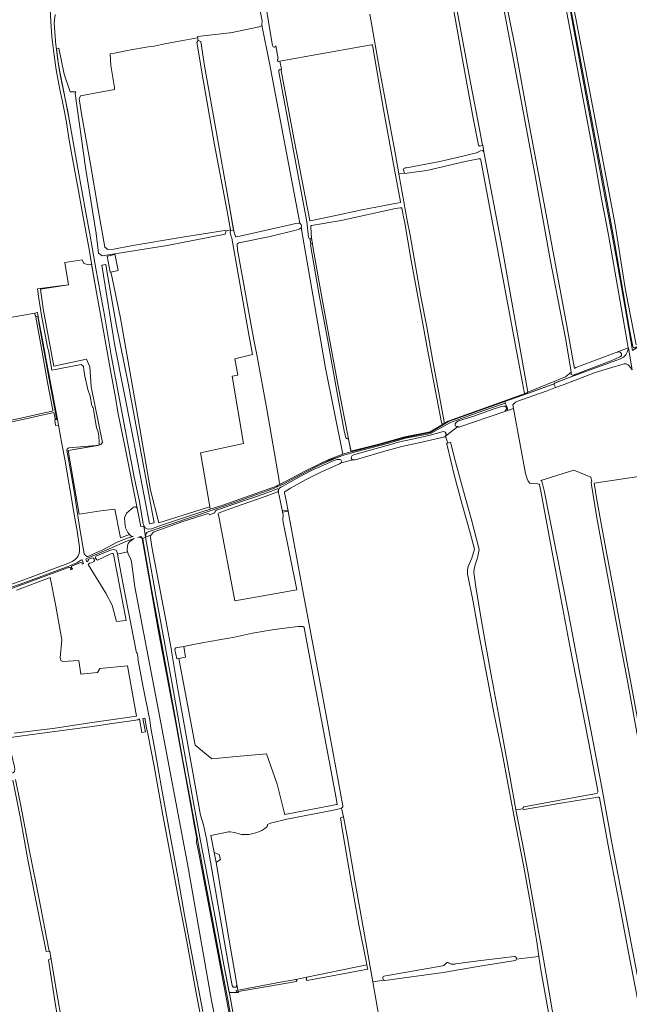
# Model space of a CAD drawing. Header units: metres. Extents: x 209813 to 223847, y 571801 to 587119.
# Tile 124 of 256: x 214723 to 215174, y 573149 to 573876. Entities that reach past the tile are written whole.
import ezdxf

# ---------------------------------------------------------------- set-up
doc = ezdxf.new("R2010")
doc.units = ezdxf.units.M
for name, color, linetype, lineweight in [('B-RO-GR-BOUWLAND-GV', 8, 'Continuous', 0), ('B-RO-GR-GRAS-GV', 8, 'Continuous', 0), ('B-RO-GR-GROENVOORZIENING-GV', 8, 'Continuous', 0), ('B-RO-KW-KUNSTWERK_STUW-GV', 8, 'Continuous', 0), ('B-RO-OG-TERREIN_CULTUURSCHEIDING-GV', 8, 'Continuous', 0), ('B-RO-OG-WATER_GREPPEL-GV', 8, 'Continuous', 0), ('B-RO-VH-ONVERHARD-GV', 8, 'Continuous', 0), ('B-RO-VH-VERHARDING_HALFVERHARDING-GV', 8, 'Continuous', 0), ('B-RO-VH-VERHARDING_OPEN-GV', 8, 'Continuous', 0)]:
    doc.layers.add(name, color=color, linetype=linetype, lineweight=lineweight)

msp = doc.modelspace()

# ---------------------------------------------------------------- linework, layer by layer
at = {"layer": 'B-RO-GR-BOUWLAND-GV', "flags": 128}
for points in [[(214879.118, 573720.995), (214876.406, 573735.982), (214867.458, 573783.783), (214858.968, 573831.814), (214854.368, 573859.585), (214855.204, 573860.729), (214854.836, 573862.79), (214849.418, 573861.621), (214838.444, 573859.733), (214829.514, 573857.991), (214822.74, 573856.679), (214818.232, 573855.972), (214804.333, 573853.635), (214793.402, 573851.439), (214790.301, 573850.859), (214790.67, 573842.391), (214793.372, 573826.097), (214793.37, 573824.521), (214768.25, 573819.874), (214767.266, 573817.749), (214769.377, 573805.209), (214775.845, 573769.381), (214781.41, 573735.909), (214786.299, 573708.143), (214788.521, 573706.404), (214793.048, 573706.747), (214805.612, 573709.212), (214843.657, 573715.544), (214874.772, 573720.537), (214875.868, 573720.166)], [(214931.339, 573722.664), (214931.086, 573722.118), (214929.952, 573721.477), (214926.311, 573720.423), (214908.453, 573716.097), (214885.235, 573711.275), (214884.633, 573710.92), (214884.046, 573710.503), (214884.038, 573709.847), (214884.389, 573706.14), (214896.434, 573639.58), (214898.773, 573627.443), (214906.028, 573588.45), (214915.111, 573535.748), (214915.201, 573534.939), (214915.626, 573532.955), (214920.374, 573535.224), (214933.616, 573542.418), (214944.613, 573547.855), (214958.123, 573553.878), (214962.032, 573555.262), (214949.398, 573618.709)]]:
    msp.add_lwpolyline(points, close=True, dxfattribs=at)
at = {"layer": 'B-RO-GR-GRAS-GV', "flags": 128}
for points in [[(215081.057, 573897.387), (215089.602, 573854.491), (215099.379, 573801.421), (215106.456, 573763.586), (215112.211, 573732.214), (215127.536, 573650.079), (215131.61, 573627.878), (215133.139, 573618.635), (215134.202, 573619.256), (215134.951, 573619.552), (215163.324, 573630.136), (215172.966, 573633.777), (215172.419, 573636.718), (215167.6, 573663.85), (215161.24, 573700.28), (215158.54, 573715.84), (215155.62, 573731.2), (215153.05, 573745.15), (215152.55, 573748), (215147.7, 573774.26), (215132.37, 573856.65), (215119.32, 573925.45)], [(215007.557, 573762.755), (215006.966, 573765.191), (215007.187, 573766.312), (215008.112, 573766.62), (215009.045, 573766.828), (215033.744, 573771.343), (215046.586, 573774.266), (215061.716, 573777.918), (215061.825, 573778.246), (215063.699, 573779.371), (215065.231, 573779.627), (215066.335, 573778.522), (215066.379, 573779.078), (215065.545, 573783.267), (215065.248, 573783.489), (215065.049, 573783.217), (215063.15, 573782.775), (215062.39, 573783.45), (215058.353, 573803.458), (215050.391, 573846.706), (215040.868, 573900.934)], [(215066.335, 573778.522), (215079.917, 573707.566), (215098.743, 573601.056), (215126.485, 573612.468), (215130.658, 573615.834), (215126.88, 573639.59), (215115.33, 573699.123), (215104.378, 573759.51), (215093.484, 573817.641), (215080.757, 573885.394), (215076.75, 573906.497), (215043.657, 573899.665), (215044.932, 573891.91), (215056.393, 573829.766), (215062.973, 573795.145), (215065.152, 573784.702), (215065.248, 573783.489)], [(215130.464, 573896.451), (215139.293, 573849.9), (215160.72, 573737.77), (215163.336, 573724.682), (215170.769, 573677.742), (215172.897, 573666.199), (215178.719, 573636.121)], [(214982.154, 573880.114), (214989.328, 573839.504), (215000.849, 573777.733), (215003.592, 573762.339)], [(215036.212, 573577.507), (215039.98, 573579.733), (215096.801, 573600.028), (215096.264, 573600.566), (215096.071, 573601.189), (215095.332, 573605.208), (215063.97, 573772.454), (215063.713, 573773.169), (215063.632, 573773.309), (215063.388, 573773.426), (215062.29, 573773.426), (215052.433, 573771.322), (215024.065, 573764.83), (215012.748, 573763.182), (215008.058, 573762.629), (215007.557, 573762.755), (215003.592, 573762.339), (215009.725, 573727.929), (215011.76, 573716.992), (215015.88, 573694.365), (215019.835, 573671.76), (215024.049, 573649.274), (215028.625, 573623.912), (215033.053, 573600.554), (215036.934, 573579.057)], [(215034.884, 573578.603), (215030.24, 573602.904), (215024.685, 573632.673), (215018.863, 573665.13), (215012.709, 573698.388), (215007.619, 573727.385), (215007.404, 573728.093), (215005.739, 573736.808), (215005.618, 573737.05), (215005.482, 573737.148), (215005.161, 573737.187), (215004.448, 573737.187), (215001.118, 573736.666), (214960.823, 573727.723), (214938.942, 573724.108), (214938.508, 573723.694), (214938.405, 573722.681), (214939.085, 573715.044)], [(214939.632, 573710.41), (214939.085, 573715.044), (214938.61, 573714.392), (214937.942, 573714.274), (214937.669, 573714.356), (214938.526, 573710.481)], [(214939.838, 573710.051), (214944.261, 573684.629), (214951.842, 573642.803), (214958.955, 573604.301), (214966.062, 573567.709), (214968.108, 573557.541), (214988.629, 573562.682), (215007.977, 573568.143), (215026.525, 573571.781), (215036.212, 573577.507), (215036.17, 573577.765)], [(214734.649, 573659.418), (214667.56, 573647.473), (214674.121, 573612.436), (214681.122, 573572.384), (214683.252, 573572.802)], [(214750.316, 573586.14), (214744.965, 573614.609), (214743.332, 573623.45), (214740.389, 573639.571), (214737.701, 573653.713), (214736.662, 573659.776), (214734.649, 573659.418), (214734.952, 573657.778), (214735.559, 573656.865), (214736.808, 573656.713), (214740.232, 573637.382), (214744.973, 573611.926), (214750.735, 573581.857)], [(214748.012, 573587.845), (214743.896, 573608.156), (214739.769, 573632.075), (214735.429, 573656.391)], [(215150.491, 573306.543), (215143.678, 573343.102), (215129.905, 573413.536), (215123.056, 573448.907), (215117.255, 573480.062), (215108.42, 573527.878), (215107.358, 573532.764), (215107.026, 573533.103), (215105.949, 573533.248), (215101.508, 573533.495), (215100.32, 573533.86), (215099.082, 573535.276), (215098.289, 573537.061), (215097.109, 573540.929), (215088.698, 573586.332), (215088.223, 573588.972), (215081.895, 573586.71), (215047.882, 573575.174), (215047.036, 573575.718), (215037.836, 573568.62), (215039.601, 573563.4), (215041.741, 573564.054), (215045.435, 573549.476), (215051.135, 573528.021), (215057.165, 573506.66), (215062.913, 573484.898), (215061.664, 573478.675), (215060.061, 573474.198), (215059.126, 573470.531), (215058.987, 573467.842), (215060.362, 573457.346), (215063.268, 573439.327), (215067.201, 573416.758), (215071.866, 573390.77), (215077.182, 573363.273), (215082.279, 573334.976), (215085.636, 573316.133), (215090.024, 573292.559)], [(214701.384, 573453.651), (214726.621, 573462.498), (214759.066, 573474.398), (214762.309, 573475.929), (214764.211, 573477.282), (214764.41, 573477.56), (214765.57, 573478.8), (214766.66, 573480.27), (214767.44, 573481.83), (214767.73, 573483.69), (214767.7, 573486.59), (214765.65, 573500), (214765.101, 573502.66), (214763.005, 573514.77), (214761.423, 573524.231), (214759.351, 573536.839), (214757.033, 573550.42), (214754.532, 573562.893), (214752.023, 573576.729), (214749.904, 573576.416), (214749.393, 573580.506), (214751.292, 573580.756), (214750.316, 573586.14)], [(214713.293, 573579.505), (214725.265, 573582.183), (214742.711, 573585.946), (214747.537, 573587.021)], [(214749.542, 573581.614), (214748.627, 573586.042), (214724.553, 573580.669), (214713.536, 573578.258)], [(215037.836, 573568.62), (215037.511, 573568.155), (215036.567, 573567.759), (215020.542, 573564.199), (215005.703, 573560.974), (214992.105, 573557.233), (214975.626, 573552.366), (214971.227, 573551.16), (214970.428, 573551.043), (214969.632, 573551.043), (214960.808, 573548.777), (214959.699, 573548.028), (214945.462, 573541.801), (214934.505, 573536.182), (214923.456, 573530.072), (214919.636, 573527.705), (214919.181, 573527.324), (214919.123, 573527.13), (214919.112, 573526.807), (214920.388, 573521.109), (214932.433, 573455.661), (214946.498, 573379.645), (214962.148, 573295.606), (214962.148, 573294.803), (214961.685, 573294.263), (214961.231, 573293.808)], [(215106.936, 573184.288), (215105.307, 573195.028), (215100.398, 573224.69), (215095.508, 573251.669), (215090.073, 573279.473), (215084.49, 573309.611), (215079.723, 573334.774), (215073.552, 573364.25), (215068.782, 573390.663), (215062.772, 573421.438), (215058.384, 573446.201), (215054.22, 573466.835), (215054.274, 573469.885), (215054.801, 573472.419), (215057.326, 573478.534), (215059.421, 573485.006), (215056.083, 573497.101), (215050.314, 573517.967), (215044.71, 573538.903), (215039.124, 573561.704), (215038.771, 573563.028), (215039.601, 573563.4)], [(215145.997, 573534.871), (215145.258, 573538.27), (215132.748, 573543.521), (215108.458, 573535.747), (215109.017, 573535.334), (215109.471, 573534.457), (215110.785, 573528.39), (215128.718, 573437.532), (215137.203, 573393.232), (215145.373, 573351.577), (215153.43, 573309.117), (215160.907, 573268.227), (215170.013, 573221.322), (215178.381, 573177.367), (215186.006, 573138.357)], [(215286.537, 573051.65), (215267.909, 573145.137), (215241.683, 573278.529), (215220.904, 573385.759), (215199.957, 573493.608), (215190.631, 573540.23), (215147.886, 573533.864), (215149.828, 573521.561), (215155.759, 573489.406), (215162.516, 573452.935), (215170.277, 573411.795), (215177.826, 573370.69), (215183.937, 573337.722), (215192.058, 573294.424), (215200.358, 573250.773), (215208.3, 573208.253), (215216.595, 573166.301), (215225.223, 573119.217), (215233.233, 573077.689), (215240.174, 573041.394)], [(215287.549, 572784.79), (215282.379, 572809.778), (215273.95, 572853.39), (215258.737, 572932.379), (215250.278, 572975.018), (215244.48, 573005.888), (215238.157, 573039.059), (215230.287, 573080.045), (215222.712, 573119.8), (215209.275, 573190.65), (215193.794, 573272.526), (215186.842, 573309.881), (215180.289, 573344.35), (215172.513, 573386.309), (215164.343, 573429.858), (215156.996, 573469.515), (215149.684, 573508.134), (215145.491, 573533.98)], [(214802.056, 573432.539), (214792.696, 573481.482), (214792.577, 573481.927), (214792.359, 573481.971), (214791.518, 573481.787), (214790.37, 573481.372), (214780.995, 573477.094)], [(214876.075, 573097.432), (214865.205, 573151.801), (214847.48, 573252.638), (214825.962, 573365.966), (214808.574, 573457.226), (214806.072, 573475.66), (214805.577, 573477.548), (214803.465, 573481.552), (214803.149, 573483.113), (214795.669, 573481.425), (214799.443, 573461.501), (214809.759, 573408.564), (214810.332, 573408.532), (214811.057, 573404.607), (214810.613, 573404.177), (214814.711, 573383.15), (214819.588, 573358.8), (214820.343, 573352.922), (214822.708, 573339.929), (214827.891, 573310.347), (214833.76, 573277.908), (214840.373, 573243.024), (214845.228, 573214.856), (214851.166, 573183.631), (214858.678, 573143.561)], [(214778.33, 573475.878), (214776.499, 573475.042), (214774.912, 573474.661), (214773.931, 573473.854), (214787.171, 573452.643), (214791.656, 573443.635), (214794.947, 573431.567), (214802.056, 573432.539)], [(214719.41, 573349.341), (214731.775, 573350.723), (214749.71, 573352.872), (214773.578, 573356.642), (214809.843, 573361.85), (214803.171, 573398.928), (214782.715, 573396.99), (214781.037, 573394.067), (214768.589, 573392.703), (214767.231, 573402.816), (214755.203, 573402.101), (214753.945, 573402.782), (214753.383, 573404.865), (214754.584, 573418.07), (214750.039, 573443.123), (214745.852, 573464.301), (214721.112, 573454.928)], [(214840.921, 573404.317), (214853.092, 573340.337), (214865.257, 573330.221), (214880.954, 573331.691), (214905.738, 573333.925), (214913.621, 573311.46), (214919.202, 573288.87), (214920.47, 573289.293), (214952.468, 573295.543), (214957.491, 573296.539), (214957.921, 573296.664), (214957.116, 573301.336), (214935.65, 573416.438), (214933.686, 573427.36), (214933.293, 573427.584), (214932.63, 573427.89), (214932.239, 573428.004), (214929.188, 573428.037), (214911.349, 573425.67), (214895.444, 573423.008), (214882.111, 573420.183), (214859.428, 573416.143), (214848.245, 573413.905), (214844.588, 573413.251)], [(214817.271, 573352.112), (214817.007, 573353.167), (214815.891, 573360.253), (214814.477, 573360.037), (214816.32, 573350.247), (214813.619, 573349.796), (214811.961, 573359.652), (214811.039, 573359.511), (214810.832, 573359.122), (214790.073, 573356.134), (214778.907, 573354.51), (214739.932, 573349.213), (214714.697, 573345.666), (214714.167, 573345.521), (214714.155, 573345.15), (214717.505, 573333.678), (214719.718, 573324.393), (214719.755, 573322.333), (214719.552, 573320.996), (214718.982, 573320.166), (214717.946, 573319.761), (214717.276, 573319.653)], [(214871.984, 573039.235), (214872.256, 573039.66), (214876.099, 573040.242), (214870.874, 573068.33), (214866.507, 573090.84), (214866.239, 573091.88), (214860.164, 573124.082), (214853.434, 573158.76), (214846.808, 573195.408), (214841.004, 573225.725), (214835.947, 573252.359), (214829.213, 573288.598), (214822.743, 573324.839), (214818.048, 573348.703), (214817.271, 573352.112)], [(214737.238, 573216.005), (214729.506, 573255.738), (214724.076, 573286.151), (214718.299, 573314.611)], [(214720.34, 573315.006), (214724.088, 573296.793), (214730.798, 573262.104), (214737.772, 573226.584), (214743.235, 573198.226), (214745.097, 573188.307), (214745.601, 573188.141), (214746.558, 573183.28)], [(215095.887, 573294.809), (215137.198, 573302.365), (215149.385, 573304.661)], [(215150.389, 573302.057), (215123.217, 573297.456), (215096.123, 573292.778)], [(215185.092, 573124.938), (215179.955, 573151.724), (215173.493, 573186.137), (215165.906, 573225.148), (215158.665, 573263.547), (215151.771, 573301.524)], [(215095.091, 573293.384), (215090.024, 573292.559)], [(215090.024, 573292.559), (215094.833, 573267.765), (215098.738, 573246.965), (215103.438, 573220.363), (215108.311, 573193.589), (215112.198, 573170.996), (215116.66, 573144.889), (215121.12, 573120.032), (215123.176, 573108.855), (215127.37, 573109.537), (215128.012, 573110.297)], [(214962.738, 573287.419), (214965.632, 573271.953), (214971.507, 573237.451), (214977.436, 573204.54), (214984.281, 573165.687)], [(214745.097, 573188.307), (214742.959, 573188.005), (214737.238, 573216.005)], [(214732.675, 573060.538), (214758.86, 573066.027), (214763.981, 573067.014), (214764.529, 573068.086), (214759.426, 573095.407), (214752.971, 573131.006), (214749.74, 573149.836), (214749.417, 573151.449), (214744.63, 573181.917), (214746.436, 573182.755), (214746.558, 573183.28)], [(214746.769, 573182.247), (214749.08, 573167.402), (214756.298, 573125.917), (214763.321, 573086.049), (214767.772, 573059.699), (214773.931, 573025.928), (214774.971, 573025.153), (214804.261, 573029.578), (214840.564, 573034.707), (214871.485, 573039.366)], [(215089.309, 573181.348), (215061.951, 573176.894), (215036.317, 573172.444), (214993.04, 573166.592)], [(215045.585, 573178.838), (215061.983, 573181.095), (215080.549, 573183.314), (215088.638, 573184.221)], [(215108.433, 573174.415), (215106.936, 573184.288), (215090.24, 573182.24)], [(214992.412, 573169.818), (215009.118, 573172.827), (215036.038, 573177.484)], [(215137.11, 573021.604), (215133.542, 573040.206), (215129.181, 573063.529), (215124.415, 573088.503), (215119.389, 573113.665), (215113.635, 573145.667), (215108.433, 573174.415)], [(214992.301, 573166.918), (214984.281, 573165.687), (214989.499, 573135.993), (214991.138, 573127.42), (214991.006, 573127.025), (214990.677, 573126.833), (214990.429, 573126.795), (214990.106, 573126.835)]]:
    msp.add_lwpolyline(points, dxfattribs=at)
for points in [[(214902.2, 573872.013), (214901.992, 573871.528), (214900.234, 573870.942), (214879.206, 573866.348), (214878.764, 573866.357), (214854.701, 573863.66), (214855.204, 573860.729), (214857.356, 573860.091), (214860.051, 573841.934), (214868.697, 573792.638), (214877.381, 573743.841), (214881.588, 573720.05), (214882.864, 573715.927), (214883.021, 573715.855), (214886.108, 573716.352), (214924.26, 573724.955), (214927.318, 573725.712), (214929.326, 573725.863), (214930.283, 573725.738), (214907.904, 573844.003)], [(214915.688, 573845.385), (214916.89, 573839.551), (214916.375, 573839.2), (214916.636, 573838.566), (214917.822, 573831.987), (214926.068, 573787.406), (214937.728, 573727.704), (214937.786, 573727.53), (214937.971, 573727.541), (214940.514, 573728.147), (214955.719, 573731.246), (214976.199, 573735.789), (214991.579, 573738.537), (215004.417, 573741.019), (215004.828, 573741.142), (215004.73, 573741.605), (214999.979, 573766.746), (214992.054, 573809.845), (214984.039, 573857.255), (214983.819, 573857.533), (214983.185, 573857.641), (214976.244, 573856.292)], [(214862.117, 573515.915), (214863.926, 573516.329), (214857.185, 573555.048), (214856.977, 573556.168), (214888.764, 573563.123), (214880.311, 573612.772), (214884.556, 573613.586), (214882.402, 573625.605), (214895.372, 573628.81), (214892.897, 573642.071), (214880.082, 573714.684), (214879.447, 573716.713), (214878.949, 573719.022), (214878.906, 573719.571), (214879.248, 573720.278), (214879.118, 573720.995), (214875.868, 573720.166), (214875.247, 573717.76), (214832.398, 573709.385), (214793.685, 573703.251), (214796.083, 573690.785), (214790.88, 573689.782), (214791.694, 573685.369), (214797.908, 573655.724), (214809.688, 573588.409), (214820.045, 573528.731), (214826.129, 573504.653)], [(214770.832, 573695.967), (214769.687, 573698.818), (214756.723, 573696.834), (214759.567, 573680.231), (214738.791, 573677.005), (214740.907, 573662.611), (214748.766, 573620.331), (214772.869, 573625.305), (214775.356, 573619.696), (214776.32, 573604.939), (214784.603, 573563.948), (214783.28, 573562.44), (214781.789, 573561.813), (214759.159, 573557.879), (214767.393, 573510.891), (214783.444, 573513.48), (214793.632, 573514.602), (214797.996, 573493.43), (214804.581, 573496.021), (214803.428, 573497.326), (214801.721, 573500.938), (214801.011, 573504.688), (214800.944, 573508.245), (214802.358, 573511.571), (214807.488, 573516.242), (214809.09, 573516.36), (214810.144, 573515.355), (214801.358, 573559.876), (214796.019, 573586.18), (214794.162, 573597.174), (214790.443, 573616.946), (214785.483, 573644.854), (214780.224, 573674.61), (214776.602, 573695.563), (214774.613, 573695.142)], [(214928.056, 573455.181), (214918.141, 573505.081), (214917.747, 573507.12), (214918.153, 573510.138), (214914.997, 573524.625), (214914.685, 573526.809), (214914.685, 573527.689), (214904.7, 573524.022), (214882.753, 573516.331), (214871.925, 573512.44), (214870.184, 573511.679), (214870.162, 573511.178), (214870.756, 573507.893), (214882.28, 573447.013)], [(214840.921, 573404.317), (214845.83, 573405.323), (214844.588, 573413.251), (214838.743, 573412.206), (214838.442, 573412.055), (214838.259, 573411.805), (214838.115, 573411.092), (214839.449, 573404.015)], [(214908.607, 573282.799), (214906.575, 573281.673), (214906.393, 573280.838), (214905.749, 573279.886), (214904.546, 573278.778), (214902.182, 573277.393), (214899.289, 573276.061), (214895.97, 573275.146), (214892.609, 573274.49), (214889.356, 573274.284), (214887.259, 573274.286), (214882.169, 573275.836), (214878.98, 573276.278), (214877.704, 573276.278), (214864.721, 573273.542), (214867.058, 573261.182), (214870.794, 573259.717), (214871.886, 573255.98), (214868.49, 573253.606), (214869.27, 573249.479), (214877.158, 573202.046), (214884.689, 573159.522), (214886.259, 573159.785), (214913.261, 573164.902), (214927.493, 573167.241), (214935.51, 573169.127), (214979.868, 573178.253), (214979.629, 573179.519), (214973.979, 573207.567), (214967.656, 573243.955), (214961.516, 573278.604), (214960.284, 573286.648), (214962.738, 573287.419), (214961.231, 573293.808), (214960.35, 573293.498), (214955.259, 573292.432), (214927.164, 573286.848), (214920.836, 573285.648)]]:
    msp.add_lwpolyline(points, close=True, dxfattribs=at)
at = {"layer": 'B-RO-GR-GRAS-GV'}
for points in [[(214735.429, 573656.391, -0.1766573), (214735.559, 573656.865)], [(214747.537, 573587.021, 0.369472), (214748.012, 573587.845)], [(214750.735, 573581.857, -0.8534086), (214749.542, 573581.614)], [(215145.491, 573533.98, -0.220564), (215145.997, 573534.871)], [(214778.564, 573477.738, -0.3019711), (214778.33, 573475.878)], [(214780.995, 573477.094, -0.212226), (214779.708, 573478.254)], [(215149.385, 573304.661, 0.4157578), (215150.491, 573306.543)], [(215151.771, 573301.524, 0.2942654), (215150.389, 573302.057)], [(214746.436, 573182.755, -0.1410809), (214746.769, 573182.247)], [(215036.038, 573177.484, 0.1712685), (215038.244, 573179.171)], [(215038.244, 573179.171, -0.3381517), (215040.365, 573179.663)], [(215040.365, 573179.663, 0.0899816), (215042.181, 573178.607)], [(215042.181, 573178.607, 0.0790593), (215045.585, 573178.838)]]:
    msp.add_lwpolyline(points, format="xyb", dxfattribs=at)
for centre, radius, start, end in [((214939.033, 573709.828), 0.835, 15.500824, 126.050715), ((215035.918, 573578.784), 1.05, 189.952425, 12.422567), ((215096.027, 573293.796), 1.022, 97.843669, 275.019742), ((215088.855, 573182.753), 1.477, 287.891174, 98.366236), ((214993.368, 573168.329), 1.769, 122.701253, 257.831008)]:
    msp.add_arc(centre, radius, start, end, dxfattribs=at)
at = {"layer": 'B-RO-GR-GROENVOORZIENING-GV', "flags": 128}
for points in [[(214793.803, 573702.62), (214793.685, 573703.251), (214784.266, 573701.722), (214781.619, 573703.696), (214779.833, 573718.124), (214772.055, 573766.965), (214764.543, 573821.703), (214765.035, 573822.751), (214760.85, 573822.892), (214756.228, 573835.841), (214752.445, 573855.16), (214750.532, 573854.922), (214752.205, 573842.711), (214753.707, 573834.178), (214756.571, 573820.014), (214758.961, 573808.335), (214760.228, 573801.099), (214766.197, 573767.583), (214769.371, 573749.999), (214772.619, 573732.219), (214775.114, 573719.088), (214777.324, 573706.311), (214779.771, 573692.412), (214783.099, 573673.653), (214785.977, 573657.884), (214791.106, 573628.371), (214798.825, 573586.603), (214808.09, 573538.251), (214811.822, 573520.232), (214814.766, 573503.73), (214815.08, 573502.757), (214815.124, 573502.191), (214815.372, 573501.783), (214815.891, 573501.148), (214816.161, 573500.763), (214816.522, 573500.536), (214817.042, 573500.308), (214817.607, 573500.126), (214818.614, 573499.93), (214820.873, 573500.114), (214829.562, 573503.217), (214852.659, 573510.873), (214864.232, 573514.58), (214863.926, 573516.329), (214862.117, 573515.915), (214826.129, 573504.653), (214820.045, 573528.731), (214809.688, 573588.409), (214797.908, 573655.724), (214791.694, 573685.369), (214790.88, 573689.782), (214790.278, 573689.666), (214787.998, 573701.502)], [(214803.614, 573607.741), (214812.353, 573559.939), (214822.834, 573504.541), (214819.251, 573503.742), (214806.521, 573570.752), (214793.791, 573635.322), (214784.087, 573694.881), (214787.169, 573695.392), (214787.969, 573689.009), (214794.672, 573651.312)], [(214781.789, 573561.813), (214783.28, 573562.44), (214784.603, 573563.948), (214776.32, 573604.939), (214775.356, 573619.696), (214772.869, 573625.305), (214748.766, 573620.331), (214740.907, 573662.611), (214738.791, 573677.005), (214759.567, 573680.231), (214747.65, 573678.904), (214736.58, 573677.354), (214737.637, 573670.107), (214739.651, 573657.748), (214743.971, 573634.37), (214744.619, 573631.752), (214747.252, 573617.41), (214768.97, 573621.563), (214770.699, 573620.11), (214770.843, 573617.489), (214771.439, 573612.85), (214773.705, 573603.061), (214775.531, 573598.175), (214776.666, 573591.094), (214777.168, 573590.323), (214777.802, 573589.485), (214778.04, 573588.583), (214778.185, 573586.604), (214780.268, 573574.992), (214781.569, 573570.768), (214782.182, 573564.844), (214782.128, 573562.546)], [(215172.966, 573633.777), (215163.324, 573630.136), (215164.936, 573630.639), (215166.34, 573630.902), (215167.315, 573630.36), (215167.868, 573629.382), (215167.868, 573627.966), (215166.766, 573627.092), (215160.414, 573624.29), (215132.279, 573613.655), (215132.57, 573613.013), (215142.058, 573616.552), (215167.276, 573625.771), (215169.397, 573626.802), (215171.034, 573628.5), (215172.125, 573630.501), (215173.007, 573633.557)], [(215097.723, 573599.827), (215097.601, 573600.237), (215096.801, 573600.028), (215039.98, 573579.733), (215026.525, 573571.781), (215007.977, 573568.143), (214988.629, 573562.682), (214968.108, 573557.541), (214968.207, 573557.05), (214988.758, 573562.199), (215008.093, 573567.656), (215026.705, 573571.307), (215040.193, 573579.278)], [(214781.262, 573561.722), (214779.861, 573561.567), (214759.834, 573559.958), (214759.152, 573559.719), (214758.555, 573559.063), (214758.389, 573558.267), (214761.465, 573540.431), (214763.871, 573526.103), (214765.539, 573514.763), (214767.93, 573500), (214771.18, 573481.63), (214771.45, 573481.07), (214771.82, 573480.66), (214773.07, 573479.8), (214773.71, 573479.77), (214774.31, 573479.9), (214785.45, 573484.94), (214795.03, 573489.92), (214802.8, 573493.13), (214807.178, 573494.521), (214805.723, 573494.728), (214804.581, 573496.021), (214797.996, 573493.43), (214793.632, 573514.602), (214783.444, 573513.48), (214767.393, 573510.891), (214759.159, 573557.879)]]:
    msp.add_lwpolyline(points, close=True, dxfattribs=at)
for points in [[(215132.279, 573613.655), (215130.897, 573614.208), (215130.658, 573615.834), (215126.485, 573612.468), (215098.743, 573601.056), (215098.214, 573600.487), (215097.601, 573600.237)], [(215097.723, 573599.827), (215117.42, 573606.83), (215117.95, 573607.05), (215118.28, 573607.28), (215118.77, 573607.68), (215119.106, 573607.948), (215132.57, 573613.013)], [(215082.807, 573591.448), (215082.294, 573592.33), (215081.75, 573592.602), (215079.02, 573592.035), (215066.252, 573587.414), (215055.149, 573583.646), (215041.59, 573578.71), (215026.87, 573570.62), (215017.911, 573568.87), (215008.533, 573567.109), (214995.161, 573563.231), (214982.829, 573559.923), (214972.468, 573557.113), (214961.885, 573554.233), (214948.472, 573548.781), (214941.783, 573545.536), (214930.846, 573540.1), (214917.957, 573533.17), (214911.521, 573530.085), (214907.01, 573528.323), (214894.532, 573523.955), (214882.959, 573519.829), (214851.803, 573509.293), (214818.344, 573498.02), (214817.407, 573497.393), (214816.872, 573496.686), (214816.567, 573496.03), (214816.42, 573494.17), (214816.471, 573493.871)], [(214863.626, 573510.461), (214867.664, 573512.05), (214867.845, 573513.178), (214868.782, 573513.792), (214870.99, 573514.597), (214887.187, 573520.215), (214899.089, 573524.259), (214909.411, 573527.897), (214913.595, 573529.608), (214914.367, 573529.587), (214914.603, 573529.018), (214914.343, 573528.112), (214914.01, 573527.46), (214914.685, 573527.689), (214914.685, 573528.3), (214914.828, 573529.216), (214915.375, 573530.052), (214916.337, 573530.768), (214921.036, 573533.395), (214930.959, 573538.984), (214940.898, 573544.06), (214945.064, 573545.994), (214955.036, 573550.29), (214958.014, 573551.236), (214958.938, 573551.399), (214959.938, 573551.369), (214960.526, 573551.024), (214960.867, 573550.494), (214961.041, 573549.65), (214960.808, 573548.777), (214969.632, 573551.043), (214968.759, 573551.457), (214968.321, 573552.382), (214968.437, 573553.387), (214969.039, 573554.308), (214970.239, 573554.889), (214979.536, 573557.546), (214996.61, 573562.241), (215003.004, 573564.014), (215013.662, 573566.445), (215026.667, 573569.342), (215035.512, 573571.828), (215036.53, 573571.97), (215037.127, 573571.74), (215037.619, 573571.388), (215038.375, 573570.392), (215038.217, 573569.164), (215037.836, 573568.62), (215047.036, 573575.718), (215046.135, 573575.718), (215045.097, 573576.238), (215045.035, 573577.542), (215046.038, 573578.819), (215047.623, 573579.836), (215059.642, 573583.681), (215072.518, 573588.216), (215079.38, 573590.422), (215081.136, 573590.773), (215082.145, 573590.639), (215082.961, 573589.741), (215082.961, 573588.394), (215082.135, 573587.377), (215081.895, 573586.71), (215083.906, 573587.53), (215083.4, 573589.749), (215082.807, 573591.448)], [(214823.524, 573498.218), (214844.021, 573505.439), (214861.898, 573511.267)], [(214882.07, 573125.25), (214876.57, 573155.36), (214872.22, 573177.76), (214865.65, 573212.9), (214859.96, 573242.65), (214854.96, 573269.35), (214849.53, 573298.94), (214844.06, 573329), (214838.17, 573361.07), (214832.54, 573392.06), (214826.75, 573424.19), (214820.33, 573458.23), (214814.29, 573492.5), (214814.02, 573493.33), (214813.73, 573493.77), (214813.34, 573494.18), (214812.76, 573494.51), (214810.678, 573493.821), (214812.772, 573493.938), (214813.968, 573493.078), (214816.794, 573476.246), (214825.811, 573425.499), (214838.7, 573356.5), (214850.854, 573290.314), (214851.888, 573284.453), (214854.311, 573271.12), (214854.092, 573270.739), (214854.043, 573268.637), (214855.642, 573260.698), (214868.943, 573190.768), (214880.607, 573129.093)], [(214820.42, 573495.526), (214816.471, 573493.871), (214818.33, 573482.94), (214823.99, 573450.89), (214829.44, 573421.55), (214835.71, 573386.81), (214841.65, 573353.7), (214846.174, 573329.388), (214851.645, 573299.324), (214857.074, 573269.738), (214862.073, 573243.045), (214867.761, 573213.303), (214874.34, 573178.116), (214878.282, 573157.817)], [(214878.282, 573157.817), (214885.007, 573157.681), (214884.874, 573158.45), (214883.624, 573158.237), (214883.356, 573159.298), (214884.689, 573159.522), (214883.903, 573163.985), (214883.322, 573161.589), (214881.159, 573161.744), (214880.397, 573162.844), (214879.454, 573168.129), (214861.505, 573271.105), (214859.309, 573281.486), (214856.953, 573288.75), (214840.15, 573381.619), (214835.715, 573408.24), (214835.235, 573411.673), (214831.671, 573431.531), (214821.139, 573486.715), (214820.088, 573493.61)], [(214779.653, 573479.853), (214790.501, 573484.404), (214792.818, 573484.895), (214794.815, 573484.325), (214795.442, 573482.621), (214795.669, 573481.425), (214803.149, 573483.113), (214802.882, 573484.43), (214802.965, 573487.515), (214803.575, 573489.303), (214804.379, 573490.349), (214805.911, 573491.697), (214807.957, 573492.92), (214803.158, 573491.331), (214789.468, 573485.391), (214773.475, 573478.416), (214772.485, 573477.903), (214772.405, 573477.381), (214773.094, 573475.86)], [(214773.094, 573475.86), (214773.69, 573476.19), (214773.966, 573476.304), (214773.966, 573477.404), (214776.919, 573478.676)], [(214778.564, 573477.738), (214779.708, 573478.254)]]:
    msp.add_lwpolyline(points, dxfattribs=at)
at = {"layer": 'B-RO-GR-GROENVOORZIENING-GV'}
for points in [[(214861.898, 573511.267, -0.4308362), (214863.626, 573510.461)], [(214820.965, 573496.236, -0.1073311), (214823.524, 573498.218)], [(214779.708, 573478.254, -0.1945904), (214779.653, 573479.853)], [(214776.919, 573478.676, -0.3052365), (214778.564, 573477.738)]]:
    msp.add_lwpolyline(points, format="xyb", dxfattribs=at)
msp.add_arc((214823.029, 573494.088), 2.979, 133.849674, 189.076072, dxfattribs=at)
at = {"layer": 'B-RO-KW-KUNSTWERK_STUW-GV', "flags": 128}
msp.add_lwpolyline([(214917.463, 573513.307), (214917.662, 573512.39), (214921.861, 573513.107), (214921.693, 573514.017)], close=True, dxfattribs=at)
at = {"layer": 'B-RO-OG-TERREIN_CULTUURSCHEIDING-GV', "flags": 128}
for points in [[(215129.04, 573889.08), (215138.23, 573839.08), (215147.31, 573790.53), (215155.24, 573748), (215159.21, 573727.37), (215164.19, 573699.59), (215170.83, 573661.9), (215176.008, 573631.71), (215179.189, 573633.7), (215179.04, 573634.193), (215178.845, 573634.838), (215178.715, 573634.382), (215178.182, 573633.811), (215177.427, 573633.811), (215176.822, 573633.904), (215176.302, 573634.854), (215173.818, 573647.434), (215163.048, 573710.527), (215152.113, 573769.05), (215129.289, 573890.55)], [(214761.742, 573472.472), (214768.711, 573475.22), (214769.252, 573474.898), (214769.515, 573474.577), (214769.604, 573473.928), (214770.66, 573474.513), (214769.606, 573476.984), (214769.25, 573477.123), (214768.715, 573476.875), (214765.598, 573475.108), (214759.755, 573472.521), (214727.215, 573460.586), (214703.231, 573452.179), (214702.956, 573445.374), (214705.21, 573449.985), (214704.86, 573450.461), (214704.756, 573451.032), (214705.039, 573451.598), (214709.454, 573453.11), (214732.825, 573461.669), (214756.69, 573470.466), (214760.027, 573471.791)], [(214760.95, 573469.904), (214762.606, 573470.599)]]:
    msp.add_lwpolyline(points, dxfattribs=at)
at = {"layer": 'B-RO-OG-TERREIN_CULTUURSCHEIDING-GV'}
for points in [[(214760.027, 573471.791, -0.6495762), (214760.95, 573469.904)], [(214762.606, 573470.599, -0.3941353), (214761.742, 573472.472)]]:
    msp.add_lwpolyline(points, format="xyb", dxfattribs=at)
at = {"layer": 'B-RO-OG-WATER_GREPPEL-GV', "flags": 128}
for points in [[(214879.118, 573720.995), (214879.248, 573720.278), (214881.466, 573720.742), (214877.381, 573743.841), (214868.697, 573792.638), (214860.051, 573841.934), (214857.356, 573860.091), (214855.204, 573860.729), (214854.368, 573859.585), (214858.968, 573831.814), (214867.458, 573783.783), (214876.406, 573735.982)], [(214980.166, 573176.669), (214979.868, 573178.253), (214935.51, 573169.127), (214935.162, 573167.452), (214935.833, 573166.624), (214980.469, 573175.063)], [(214927.493, 573167.241), (214913.261, 573164.902), (214886.259, 573159.785), (214883.356, 573159.298), (214883.624, 573158.237), (214927.806, 573165.739), (214928.258, 573166.561)]]:
    msp.add_lwpolyline(points, close=True, dxfattribs=at)
at = {"layer": 'B-RO-VH-ONVERHARD-GV', "flags": 128}
for points in [[(215175.709, 573617.492), (215173.007, 573633.557), (215172.125, 573630.501), (215171.034, 573628.5), (215169.397, 573626.802), (215167.276, 573625.771), (215142.058, 573616.552), (215122.212, 573609.149), (215119.019, 573607.905), (215118.77, 573607.68), (215118.28, 573607.28), (215117.95, 573607.05), (215119.307, 573604.435), (215125.513, 573606.816), (215148.583, 573615.581), (215158.346, 573618.575), (215170.024, 573621.864), (215171.475, 573621.974), (215172.789, 573621.333), (215173.654, 573620.371)], [(214751.292, 573580.756), (214749.393, 573580.506), (214749.904, 573576.416), (214752.023, 573576.729)]]:
    msp.add_lwpolyline(points, close=True, dxfattribs=at)
at = {"layer": 'B-RO-VH-VERHARDING_HALFVERHARDING-GV', "flags": 128}
for points in [[(214899.044, 573893.381), (214902.451, 573874.928), (214902.41, 573872.504), (214902.2, 573872.013), (214907.904, 573844.003), (214930.283, 573725.738), (214930.621, 573725.694), (214931.369, 573724.635), (214931.583, 573723.806), (214931.49, 573722.989), (214931.339, 573722.664), (214949.398, 573618.709), (214962.032, 573555.262), (214966.003, 573556.498), (214968.207, 573557.05), (214966.062, 573567.709)], [(214746.02, 573883.344), (214746.74, 573870.776), (214747.216, 573863.741), (214747.633, 573859.489), (214748.66, 573851.67), (214750.41, 573839.137), (214751.524, 573832.407), (214753.183, 573824.445), (214754.886, 573816.571), (214756.692, 573806.916), (214758.151, 573798.625), (214759.846, 573788.728), (214761.777, 573777.6), (214766.935, 573749.845), (214770.2, 573731.701), (214774.902, 573705.223), (214777.027, 573693.149), (214780.224, 573674.61), (214785.483, 573644.854), (214790.443, 573616.946), (214794.162, 573597.174), (214796.019, 573586.18), (214801.358, 573559.876), (214812.836, 573501.739), (214815.124, 573502.191), (214815.08, 573502.757), (214814.766, 573503.73), (214811.822, 573520.232), (214808.09, 573538.251), (214798.825, 573586.603), (214791.106, 573628.371), (214785.977, 573657.884), (214783.099, 573673.653), (214779.771, 573692.412), (214777.324, 573706.311), (214775.114, 573719.088), (214772.619, 573732.219), (214769.371, 573749.999), (214766.197, 573767.583), (214760.228, 573801.099), (214757.842, 573813.899), (214755.323, 573826.458), (214752.847, 573838.775), (214751.391, 573847.923), (214749.903, 573859.972), (214749.047, 573870.612), (214748.971, 573873.513), (214749.599, 573879.859)], [(214912.584, 573856.708), (214912.418, 573856.225), (214911.658, 573855.826), (214910.622, 573855.991), (214910.232, 573856.985), (214905.76, 573883.473)], [(214938.526, 573710.481), (214937.669, 573714.356), (214937.24, 573714.484), (214936.949, 573715.038), (214936.793, 573715.521), (214935.471, 573726.881), (214933.528, 573737.361), (214927.103, 573771.476), (214914.815, 573837.561), (214914.745, 573838.179), (214914.775, 573838.9), (214915.525, 573839.382), (214916.375, 573839.2), (214916.89, 573839.551), (214915.688, 573845.385), (214914.416, 573845.207), (214913.804, 573845.921), (214913.896, 573846.845), (214914.412, 573847.155), (214912.584, 573856.708)], [(214964.33, 573567.315), (214963.148, 573572.547), (214957.688, 573601.892), (214950.717, 573640.324), (214944.502, 573674.124), (214938.211, 573709.834)], [(214962.032, 573555.262), (214951.856, 573551.265), (214944.613, 573547.855), (214933.616, 573542.418), (214920.374, 573535.224), (214914.482, 573532.408), (214913.213, 573531.645), (214874.239, 573517.786), (214852.659, 573510.873), (214829.562, 573503.217), (214820.873, 573500.114), (214818.614, 573499.93), (214817.607, 573500.126), (214817.042, 573500.308), (214816.522, 573500.536), (214816.161, 573500.763), (214815.891, 573501.148), (214815.372, 573501.783), (214815.124, 573502.191), (214816.42, 573494.17), (214816.567, 573496.03), (214816.872, 573496.686), (214817.407, 573497.393), (214818.344, 573498.02), (214851.803, 573509.293), (214882.959, 573519.829), (214894.532, 573523.955), (214907.01, 573528.323), (214911.521, 573530.085), (214917.957, 573533.17), (214930.846, 573540.1), (214941.783, 573545.536), (214953.881, 573551.222), (214961.885, 573554.233), (214972.468, 573557.113), (214982.829, 573559.923), (214995.161, 573563.231), (215008.533, 573567.109), (215017.911, 573568.87), (215026.87, 573570.62), (215041.59, 573578.71), (215055.149, 573583.646), (215066.252, 573587.414), (215079.02, 573592.035), (215081.75, 573592.602), (215082.294, 573592.33), (215081.675, 573594.095), (215040.193, 573579.278), (215026.705, 573571.307), (215008.093, 573567.656), (214988.758, 573562.199), (214968.207, 573557.05)], [(214884.185, 573125.636), (214878.693, 573155.7), (214874.34, 573178.116), (214867.761, 573213.303), (214862.073, 573243.045), (214857.074, 573269.738), (214851.645, 573299.324), (214846.174, 573329.388), (214841.65, 573353.7), (214835.71, 573386.81), (214829.44, 573421.55), (214823.99, 573450.89), (214818.33, 573482.94), (214816.471, 573493.871), (214814.159, 573492.902), (214814.29, 573492.5), (214820.33, 573458.23), (214826.75, 573424.19), (214832.54, 573392.06), (214838.17, 573361.07), (214844.06, 573329), (214849.53, 573298.94), (214854.96, 573269.35), (214859.96, 573242.65), (214865.65, 573212.9), (214872.22, 573177.76), (214876.57, 573155.36), (214882.07, 573125.25)]]:
    msp.add_lwpolyline(points, dxfattribs=at)
at = {"layer": 'B-RO-VH-VERHARDING_HALFVERHARDING-GV'}
msp.add_lwpolyline([(214938.211, 573709.834, -0.2269325), (214938.526, 573710.481)], format="xyb", dxfattribs=at)
at = {"layer": 'B-RO-VH-VERHARDING_HALFVERHARDING-GV', "flags": 128}
msp.add_lwpolyline([(214868.49, 573253.606), (214871.886, 573255.98), (214870.794, 573259.717), (214867.058, 573261.182)], close=True, dxfattribs=at)
at = {"layer": 'B-RO-VH-VERHARDING_HALFVERHARDING-GV'}
msp.add_arc((214965.188, 573567.545), 0.888, 195.014767, 12.422567, dxfattribs=at)
msp.add_arc((214965.188, 573567.545), 0.888, 195.014767, 12.422567, dxfattribs=at)
at = {"layer": 'B-RO-VH-VERHARDING_OPEN-GV', "flags": 128}
msp.add_lwpolyline([(215088.223, 573588.972), (215087.741, 573591.657), (215088.366, 573592.442), (215089.726, 573593.557), (215090.735, 573594.146), (215094.044, 573595.38), (215113.1, 573602.054), (215119.307, 573604.435), (215117.95, 573607.05), (215117.42, 573606.83), (215103.36, 573601.84), (215081.675, 573594.095), (215082.294, 573592.33), (215082.807, 573591.448), (215083.4, 573589.749), (215083.906, 573587.53)], close=True, dxfattribs=at)

doc.saveas('drawing.dxf')
